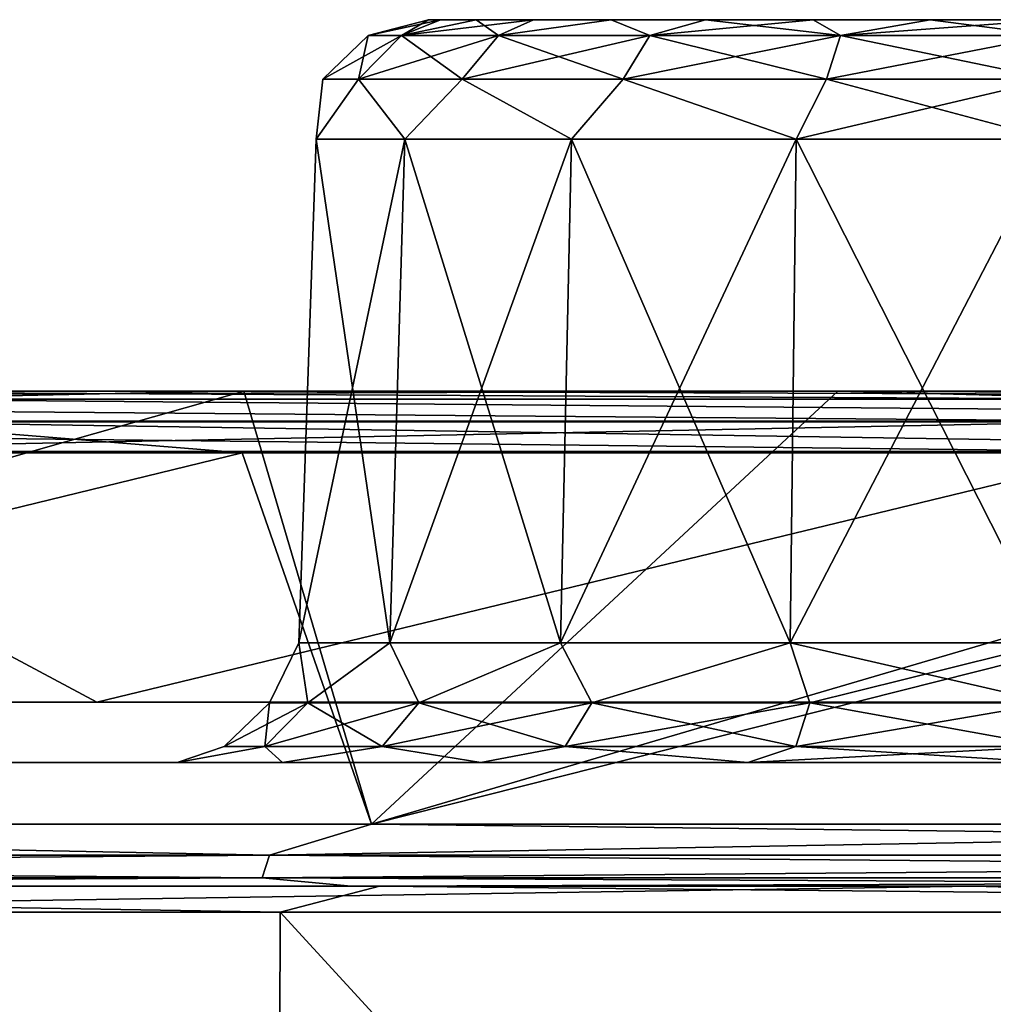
# Model space of a CAD drawing. Header units: millimetres. Extents: x -125 to 125, y -51 to 12.
# Tile 62 of 79: x 39.83 to 43.76, y 8.52 to 12.5. Entities that reach past the tile are written whole.
import ezdxf

# ---------------------------------------------------------------- set-up
doc = ezdxf.new("R2010")
doc.units = ezdxf.units.MM
doc.header["$LTSCALE"] = 65.185185
for name, color, linetype in [('1', 7, 'CONTINUOUS'), ('10', 7, 'CONTINUOUS'), ('117', 7, 'CONTINUOUS'), ('118', 7, 'CONTINUOUS'), ('2', 7, 'CONTINUOUS'), ('22', 7, 'CONTINUOUS'), ('3', 7, 'CONTINUOUS'), ('33', 7, 'CONTINUOUS'), ('34', 7, 'CONTINUOUS'), ('4', 7, 'CONTINUOUS'), ('46', 7, 'CONTINUOUS'), ('62', 7, 'CONTINUOUS'), ('79', 7, 'CONTINUOUS'), ('80', 7, 'CONTINUOUS'), ('83', 7, 'CONTINUOUS'), ('85', 7, 'CONTINUOUS'), ('92', 7, 'CONTINUOUS')]:
    doc.layers.add(name, color=color, linetype=linetype)

msp = doc.modelspace()

# ---------------------------------------------------------------- linework, layer by layer
at = {"layer": '1', "linetype": 'CONTINUOUS'}
for points in [[(40.6533, 11, 117.8366), (43.1371, 11, 116.9502), (31.1491, 11, 120.6975), (40.6533, 11, 117.8366)], [(31.1491, 11, 120.6975), (43.1371, 11, 116.9502), (31.1492, 11, 113.4448), (31.1491, 11, 120.6975)], [(34.0699, 11, 119.9058), (40.6533, 11, 117.8366), (31.1491, 11, 120.6975), (34.0699, 11, 119.9058)], [(40.7359, 11, -118.0725), (31.1492, 11, -113.4448), (43.1365, 11, -117.2168), (40.7359, 11, -118.0725)], [(31.1492, 11, -113.4448), (32.1296, 11, -113.1711), (43.1365, 11, -117.2168), (31.1492, 11, -113.4448)], [(34.1391, 11, -120.146), (31.1492, 11, -113.4448), (40.7359, 11, -118.0725), (34.1391, 11, -120.146)], [(31.1492, 11, 113.4448), (43.1371, 11, 116.9502), (32.1297, 11, 113.1711), (31.1492, 11, 113.4448)], [(43.1365, 11, -117.2168), (32.1296, 11, -113.1711), (38.3384, 11, -111.2212), (43.1365, 11, -117.2168)], [(43.1371, 11, 116.9502), (38.3385, 11, 111.2212), (32.1297, 11, 113.1711), (43.1371, 11, 116.9502)], [(43.1365, 11, -109.4497), (43.1365, 11, -117.2168), (38.3384, 11, -111.2212), (43.1365, 11, -109.4497)], [(43.1371, 11, 116.9502), (43.1365, 11, 109.4497), (38.3385, 11, 111.2212), (43.1371, 11, 116.9502)], [(43.1365, 11, -117.2168), (43.1365, 11, -109.4497), (47.2078, 11, -115.6372), (43.1365, 11, -117.2168)], [(43.1365, 11, -109.4497), (44.4299, 11, -108.9311), (55.1229, 11, -112.0804), (43.1365, 11, -109.4497)], [(47.2078, 11, -115.6372), (43.1365, 11, -109.4497), (53.535, 11, -112.8474), (47.2078, 11, -115.6372)], [(53.535, 11, -112.8474), (43.1365, 11, -109.4497), (55.1229, 11, -112.0804), (53.535, 11, -112.8474)], [(43.1371, 11, 116.9502), (55.1213, 11, 111.8025), (43.1365, 11, 109.4497), (43.1371, 11, 116.9502)], [(43.1365, 11, 109.4497), (55.1213, 11, 111.8025), (44.43, 11, 108.9311), (43.1365, 11, 109.4497)], [(53.4265, 11, 112.6222), (55.1213, 11, 111.8025), (43.1371, 11, 116.9502), (53.4265, 11, 112.6222)], [(47.1121, 11, 115.4063), (53.4265, 11, 112.6222), (43.1371, 11, 116.9502), (47.1121, 11, 115.4063)]]:
    msp.add_3dface(points, dxfattribs=at)
at = {"layer": '10', "linetype": 'CONTINUOUS'}
for points in [[(41.4828, 12.5, -17.5), (41.5312, 12.5, -17.0089), (41.5312, 12.5, -17.9911), (41.4828, 12.5, -17.5)], [(41.5312, 12.5, -17.0089), (41.6745, 12.5, -16.5367), (41.5312, 12.5, -17.9911), (41.5312, 12.5, -17.0089)], [(41.5312, 12.5, -17.9911), (41.6745, 12.5, -16.5367), (41.6745, 12.5, -18.4633), (41.5312, 12.5, -17.9911)], [(41.6745, 12.5, -16.5367), (41.9071, 12.5, -16.1015), (41.6745, 12.5, -18.4633), (41.6745, 12.5, -16.5367)], [(41.6745, 12.5, -18.4633), (41.9071, 12.5, -16.1015), (41.9071, 12.5, -18.8985), (41.6745, 12.5, -18.4633)], [(41.9071, 12.5, -18.8985), (42.2201, 12.5, -15.7201), (42.2201, 12.5, -19.2799), (41.9071, 12.5, -18.8985)], [(41.9071, 12.5, -16.1015), (42.2201, 12.5, -15.7201), (41.9071, 12.5, -18.8985), (41.9071, 12.5, -16.1015)], [(42.2201, 12.5, -15.7201), (42.6016, 12.5, -15.407), (42.2201, 12.5, -19.2799), (42.2201, 12.5, -15.7201)], [(42.2201, 12.5, -19.2799), (42.6016, 12.5, -15.407), (42.6016, 12.5, -19.593), (42.2201, 12.5, -19.2799)], [(42.6016, 12.5, -19.593), (43.0368, 12.5, -15.1744), (43.0368, 12.5, -19.8256), (42.6016, 12.5, -19.593)], [(42.6016, 12.5, -15.407), (43.0368, 12.5, -15.1744), (42.6016, 12.5, -19.593), (42.6016, 12.5, -15.407)], [(43.0368, 12.5, -19.8256), (43.509, 12.5, -15.0312), (43.509, 12.5, -19.9688), (43.0368, 12.5, -19.8256)], [(43.0368, 12.5, -15.1744), (43.509, 12.5, -15.0312), (43.0368, 12.5, -19.8256), (43.0368, 12.5, -15.1744)], [(43.509, 12.5, -15.0312), (44, 12.5, -14.9828), (43.509, 12.5, -19.9688), (43.509, 12.5, -15.0312)], [(44, 12.5, -14.9828), (44, 12.5, -20.0171), (43.509, 12.5, -19.9688), (44, 12.5, -14.9828)]]:
    msp.add_3dface(points, dxfattribs=at)
at = {"layer": '117', "color": 1, "linetype": 'CONTINUOUS'}
for points in [[(29.4697, 8.8946, 121.4756), (40.8832, 8.8946, 118.1242), (34.6044, 9, 120.1147), (29.4697, 8.8946, 121.4756)], [(34.6044, 9, 120.1147), (40.8832, 8.8946, 118.1242), (41.2848, 9, 117.9854), (34.6044, 9, 120.1147)], [(40.8832, 8.8946, 118.1242), (51.9265, 8.8946, 113.7032), (41.2848, 9, 117.9854), (40.8832, 8.8946, 118.1242)], [(41.2848, 9, 117.9854), (51.9265, 8.8946, 113.7032), (47.8354, 9, 115.4849), (41.2848, 9, 117.9854)], [(40.849, -3.0907, 118.0254), (29.4697, 8.8946, 121.4756), (29.445, -3.0907, 121.3739), (40.849, -3.0907, 118.0254)], [(40.8832, 8.8946, 118.1242), (29.4697, 8.8946, 121.4756), (40.849, -3.0907, 118.0254), (40.8832, 8.8946, 118.1242)], [(51.883, -3.0907, 113.608), (40.8832, 8.8946, 118.1242), (40.849, -3.0907, 118.0254), (51.883, -3.0907, 113.608)], [(51.9265, 8.8946, 113.7032), (40.8832, 8.8946, 118.1242), (51.883, -3.0907, 113.608), (51.9265, 8.8946, 113.7032)]]:
    msp.add_3dface(points, dxfattribs=at)
at = {"layer": '118', "color": 1, "linetype": 'CONTINUOUS'}
for points in [[(43.6866, 9, -117.1174), (36.7713, 8.8946, -119.4682), (37.162, 9, -119.3482), (43.6866, 9, -117.1174)], [(47.4609, 8.8946, -115.6384), (36.7713, 8.8946, -119.4682), (43.6866, 9, -117.1174), (47.4609, 8.8946, -115.6384)], [(50.0784, 9, -114.5302), (47.4609, 8.8946, -115.6384), (43.6866, 9, -117.1174), (50.0784, 9, -114.5302)], [(40.849, -3.0907, -118.0254), (29.445, -3.0907, -121.3739), (36.7713, 8.8946, -119.4682), (40.849, -3.0907, -118.0254)], [(47.4609, 8.8946, -115.6384), (40.849, -3.0907, -118.0254), (36.7713, 8.8946, -119.4682), (47.4609, 8.8946, -115.6384)], [(51.883, -3.0907, -113.608), (40.849, -3.0907, -118.0254), (47.4609, 8.8946, -115.6384), (51.883, -3.0907, -113.608)]]:
    msp.add_3dface(points, dxfattribs=at)
at = {"layer": '2', "linetype": 'CONTINUOUS'}
for points in [[(38.6884, 9.5, -110.5425), (38.686, 9.5, -98.7271), (46.3878, 9.5, -107.5389), (38.6884, 9.5, -110.5425)], [(38.6884, 9.5, 110.5425), (50.6728, 9.5, 105.5874), (38.686, 9.5, 98.7271), (38.6884, 9.5, 110.5425)], [(50.6728, 9.5, 105.5874), (50.6717, 9.5, 93.6777), (38.686, 9.5, 98.7271), (50.6728, 9.5, 105.5874)], [(50.6717, 9.5, 93.6777), (50.6717, 9.5, 81.968), (38.686, 9.5, 87.1122), (50.6717, 9.5, 93.6777)], [(50.6717, 9.5, -11.7097), (50.6717, 9.5, -23.4194), (38.686, 9.5, -17.4224), (50.6717, 9.5, -11.7097)], [(38.686, 9.5, 5.8075), (50.6717, 9.5, 0), (38.686, 9.5, -5.8075), (38.686, 9.5, 5.8075)], [(50.6717, 9.5, 0), (50.6717, 9.5, -11.7097), (38.686, 9.5, -5.8075), (50.6717, 9.5, 0)], [(38.686, 9.5, 17.4224), (50.6717, 9.5, 11.7097), (38.686, 9.5, 5.8075), (38.686, 9.5, 17.4224)], [(50.6717, 9.5, 11.7097), (50.6717, 9.5, 0), (38.686, 9.5, 5.8075), (50.6717, 9.5, 11.7097)], [(38.686, 9.5, 29.0374), (50.6717, 9.5, 23.4194), (38.686, 9.5, 17.4224), (38.686, 9.5, 29.0374)], [(50.6717, 9.5, 23.4194), (50.6717, 9.5, 11.7097), (38.686, 9.5, 17.4224), (50.6717, 9.5, 23.4194)], [(38.686, 9.5, 40.6524), (50.6717, 9.5, 35.1291), (38.686, 9.5, 29.0374), (38.686, 9.5, 40.6524)], [(50.6717, 9.5, 35.1291), (50.6717, 9.5, 23.4194), (38.686, 9.5, 29.0374), (50.6717, 9.5, 35.1291)], [(38.686, 9.5, 52.2673), (50.6717, 9.5, 46.8388), (38.686, 9.5, 40.6524), (38.686, 9.5, 52.2673)], [(50.6717, 9.5, 46.8388), (50.6717, 9.5, 35.1291), (38.686, 9.5, 40.6524), (50.6717, 9.5, 46.8388)], [(38.686, 9.5, 63.8823), (50.6717, 9.5, 58.5485), (38.686, 9.5, 52.2673), (38.686, 9.5, 63.8823)], [(50.6717, 9.5, 58.5485), (50.6717, 9.5, 46.8388), (38.686, 9.5, 52.2673), (50.6717, 9.5, 58.5485)], [(38.686, 9.5, 75.4972), (50.6717, 9.5, 70.2583), (38.686, 9.5, 63.8823), (38.686, 9.5, 75.4972)], [(50.6717, 9.5, 70.2583), (50.6717, 9.5, 58.5485), (38.686, 9.5, 63.8823), (50.6717, 9.5, 70.2583)], [(38.686, 9.5, 87.1122), (50.6717, 9.5, 81.968), (38.686, 9.5, 75.4972), (38.686, 9.5, 87.1122)], [(50.6717, 9.5, 81.968), (50.6717, 9.5, 70.2583), (38.686, 9.5, 75.4972), (50.6717, 9.5, 81.968)], [(38.686, 9.5, 98.7271), (50.6717, 9.5, 93.6777), (38.686, 9.5, 87.1122), (38.686, 9.5, 98.7271)], [(38.686, 9.5, -5.8075), (50.6717, 9.5, -11.7097), (38.686, 9.5, -17.4224), (38.686, 9.5, -5.8075)], [(38.686, 9.5, -98.7271), (50.6728, 9.5, -105.5874), (46.3878, 9.5, -107.5389), (38.686, 9.5, -98.7271)], [(38.686, 9.5, -87.1122), (50.6717, 9.5, -93.6777), (38.686, 9.5, -98.7271), (38.686, 9.5, -87.1122)], [(50.6717, 9.5, -93.6777), (50.6728, 9.5, -105.5874), (38.686, 9.5, -98.7271), (50.6717, 9.5, -93.6777)], [(38.686, 9.5, -75.4972), (50.6717, 9.5, -81.968), (38.686, 9.5, -87.1122), (38.686, 9.5, -75.4972)], [(50.6717, 9.5, -81.968), (50.6717, 9.5, -93.6777), (38.686, 9.5, -87.1122), (50.6717, 9.5, -81.968)], [(38.686, 9.5, -63.8823), (50.6717, 9.5, -70.2583), (38.686, 9.5, -75.4972), (38.686, 9.5, -63.8823)], [(50.6717, 9.5, -70.2583), (50.6717, 9.5, -81.968), (38.686, 9.5, -75.4972), (50.6717, 9.5, -70.2583)], [(38.686, 9.5, -52.2673), (50.6717, 9.5, -58.5485), (38.686, 9.5, -63.8823), (38.686, 9.5, -52.2673)], [(50.6717, 9.5, -58.5485), (50.6717, 9.5, -70.2583), (38.686, 9.5, -63.8823), (50.6717, 9.5, -58.5485)], [(38.686, 9.5, -40.6524), (50.6717, 9.5, -46.8388), (38.686, 9.5, -52.2673), (38.686, 9.5, -40.6524)], [(50.6717, 9.5, -46.8388), (50.6717, 9.5, -58.5485), (38.686, 9.5, -52.2673), (50.6717, 9.5, -46.8388)], [(38.686, 9.5, -29.0374), (50.6717, 9.5, -35.1291), (38.686, 9.5, -40.6524), (38.686, 9.5, -29.0374)], [(50.6717, 9.5, -35.1291), (50.6717, 9.5, -46.8388), (38.686, 9.5, -40.6524), (50.6717, 9.5, -35.1291)], [(38.686, 9.5, -17.4224), (50.6717, 9.5, -23.4194), (38.686, 9.5, -29.0374), (38.686, 9.5, -17.4224)], [(50.6717, 9.5, -23.4194), (50.6717, 9.5, -35.1291), (38.686, 9.5, -29.0374), (50.6717, 9.5, -23.4194)], [(46.3878, 9.5, 107.5389), (50.6728, 9.5, 105.5874), (38.6884, 9.5, 110.5425), (46.3878, 9.5, 107.5389)]]:
    msp.add_3dface(points, dxfattribs=at)
at = {"layer": '22', "linetype": 'CONTINUOUS'}
for points in [[(40.959, 9.9826, -18.0362), (41.3873, 12.0174, -19.0084), (41.3258, 9.9826, -19.0439), (40.959, 9.9826, -18.0362)], [(41.029, 12.0174, -16.9761), (41.029, 12.0174, -18.0239), (40.959, 9.9826, -16.9638), (41.029, 12.0174, -16.9761)], [(40.959, 9.9826, -16.9638), (41.029, 12.0174, -18.0239), (40.959, 9.9826, -18.0362), (40.959, 9.9826, -16.9638)], [(41.3258, 9.9826, -15.956), (41.029, 12.0174, -16.9761), (40.959, 9.9826, -16.9638), (41.3258, 9.9826, -15.956)], [(41.029, 12.0174, -18.0239), (41.3873, 12.0174, -19.0084), (40.959, 9.9826, -18.0362), (41.029, 12.0174, -18.0239)], [(41.3873, 12.0174, -15.9916), (41.029, 12.0174, -16.9761), (41.3258, 9.9826, -15.956), (41.3873, 12.0174, -15.9916)], [(42.0151, 9.9826, -15.1345), (41.3873, 12.0174, -15.9916), (41.3258, 9.9826, -15.956), (42.0151, 9.9826, -15.1345)], [(41.3873, 12.0174, -19.0084), (42.0608, 12.0174, -19.811), (41.3258, 9.9826, -19.0439), (41.3873, 12.0174, -19.0084)], [(41.3258, 9.9826, -19.0439), (42.0608, 12.0174, -19.811), (42.0151, 9.9826, -19.8655), (41.3258, 9.9826, -19.0439)], [(42.0608, 12.0174, -15.1889), (41.3873, 12.0174, -15.9916), (42.0151, 9.9826, -15.1345), (42.0608, 12.0174, -15.1889)], [(42.9439, 9.9826, -14.5983), (42.0608, 12.0174, -15.1889), (42.0151, 9.9826, -15.1345), (42.9439, 9.9826, -14.5983)], [(42.0608, 12.0174, -19.811), (42.9682, 12.0174, -20.3349), (42.0151, 9.9826, -19.8655), (42.0608, 12.0174, -19.811)], [(42.0151, 9.9826, -19.8655), (42.9682, 12.0174, -20.3349), (42.9439, 9.9826, -20.4017), (42.0151, 9.9826, -19.8655)], [(42.9682, 12.0174, -14.6651), (42.0608, 12.0174, -15.1889), (42.9439, 9.9826, -14.5983), (42.9682, 12.0174, -14.6651)], [(44, 12.0174, -20.5168), (44, 9.9826, -20.5879), (42.9439, 9.9826, -20.4017), (44, 12.0174, -20.5168)], [(42.9682, 12.0174, -20.3349), (44, 12.0174, -20.5168), (42.9439, 9.9826, -20.4017), (42.9682, 12.0174, -20.3349)], [(44, 9.9826, -14.4121), (42.9682, 12.0174, -14.6651), (42.9439, 9.9826, -14.5983), (44, 9.9826, -14.4121)], [(44, 9.9826, -14.4121), (44, 12.0174, -14.4831), (42.9682, 12.0174, -14.6651), (44, 9.9826, -14.4121)]]:
    msp.add_3dface(points, dxfattribs=at)
at = {"layer": '3', "linetype": 'CONTINUOUS'}
for points in [[(34.1391, 11, -120.146), (40.7359, 11, -118.0725), (34.5773, 9.25, -120.0206), (34.1391, 11, -120.146)], [(34.5773, 9.25, -120.0206), (40.7359, 11, -118.0725), (41.2526, 9.25, -117.893), (34.5773, 9.25, -120.0206)], [(40.7359, 11, -118.0725), (43.1365, 11, -117.2168), (41.2526, 9.25, -117.893), (40.7359, 11, -118.0725)], [(43.1365, 11, -117.2168), (47.2078, 11, -115.6372), (41.2526, 9.25, -117.893), (43.1365, 11, -117.2168)], [(41.2526, 9.25, -117.893), (47.2078, 11, -115.6372), (47.798, 9.25, -115.3945), (41.2526, 9.25, -117.893)]]:
    msp.add_3dface(points, dxfattribs=at)
at = {"layer": '33', "linetype": 'CONTINUOUS'}
for points in [[(33.6613, 9.7435, -112.4364), (40.1419, 9.7435, -110.289), (38.2479, 10.7565, -110.9881), (33.6613, 9.7435, -112.4364)], [(38.2479, 10.7565, -110.9881), (40.1419, 9.7435, -110.289), (44.3252, 10.7565, -108.7039), (38.2479, 10.7565, -110.9881)], [(40.1419, 9.7435, -110.289), (46.4867, 9.7435, -107.7684), (44.3252, 10.7565, -108.7039), (40.1419, 9.7435, -110.289)]]:
    msp.add_3dface(points, dxfattribs=at)
at = {"layer": '34', "linetype": 'CONTINUOUS'}
for points in [[(33.6613, 9.7435, 112.4364), (38.2479, 10.7565, 110.9881), (40.1419, 9.7435, 110.289), (33.6613, 9.7435, 112.4364)], [(38.2479, 10.7565, 110.9881), (44.3252, 10.7565, 108.7039), (40.1419, 9.7435, 110.289), (38.2479, 10.7565, 110.9881)], [(40.1419, 9.7435, 110.289), (44.3252, 10.7565, 108.7039), (46.4867, 9.7435, 107.7684), (40.1419, 9.7435, 110.289)]]:
    msp.add_3dface(points, dxfattribs=at)
at = {"layer": '4', "linetype": 'CONTINUOUS'}
for points in [[(34.134, 10.75, 120.1475), (34.5773, 9.25, 120.0206), (40.7298, 10.75, 118.0746), (34.134, 10.75, 120.1475)], [(34.5773, 9.25, 120.0206), (41.2526, 9.25, 117.893), (40.7298, 10.75, 118.0746), (34.5773, 9.25, 120.0206)], [(40.7298, 10.75, 118.0746), (41.2526, 9.25, 117.893), (47.2009, 10.75, 115.64), (40.7298, 10.75, 118.0746)], [(41.2526, 9.25, 117.893), (47.798, 9.25, 115.3945), (47.2009, 10.75, 115.64), (41.2526, 9.25, 117.893)]]:
    msp.add_3dface(points, dxfattribs=at)
at = {"layer": '46', "linetype": 'CONTINUOUS'}
for points in [[(41.2381, 12.436, -17.5), (41.5312, 12.5, -17.9911), (41.3733, 12.436, -18.3535), (41.2381, 12.436, -17.5)], [(41.4828, 12.5, -17.5), (41.5312, 12.5, -17.9911), (41.2381, 12.436, -17.5), (41.4828, 12.5, -17.5)], [(41.3733, 12.436, -16.6465), (41.4828, 12.5, -17.5), (41.2381, 12.436, -17.5), (41.3733, 12.436, -16.6465)], [(41.3733, 12.436, -18.3535), (41.9071, 12.5, -18.8985), (41.7656, 12.436, -19.1234), (41.3733, 12.436, -18.3535)], [(41.6745, 12.5, -18.4633), (41.9071, 12.5, -18.8985), (41.3733, 12.436, -18.3535), (41.6745, 12.5, -18.4633)], [(41.6745, 12.5, -16.5367), (41.5312, 12.5, -17.0089), (41.3733, 12.436, -16.6465), (41.6745, 12.5, -16.5367)], [(41.7656, 12.436, -15.8766), (41.6745, 12.5, -16.5367), (41.3733, 12.436, -16.6465), (41.7656, 12.436, -15.8766)], [(41.5312, 12.5, -17.0089), (41.4828, 12.5, -17.5), (41.3733, 12.436, -16.6465), (41.5312, 12.5, -17.0089)], [(41.5312, 12.5, -17.9911), (41.6745, 12.5, -18.4633), (41.3733, 12.436, -18.3535), (41.5312, 12.5, -17.9911)], [(41.9071, 12.5, -16.1015), (41.6745, 12.5, -16.5367), (41.7656, 12.436, -15.8766), (41.9071, 12.5, -16.1015)], [(41.9071, 12.5, -18.8985), (42.2201, 12.5, -19.2799), (41.7656, 12.436, -19.1234), (41.9071, 12.5, -18.8985)], [(42.3766, 12.436, -15.2656), (42.2201, 12.5, -15.7201), (41.7656, 12.436, -15.8766), (42.3766, 12.436, -15.2656)], [(42.2201, 12.5, -15.7201), (41.9071, 12.5, -16.1015), (41.7656, 12.436, -15.8766), (42.2201, 12.5, -15.7201)], [(41.7656, 12.436, -19.1234), (42.2201, 12.5, -19.2799), (42.3766, 12.436, -19.7344), (41.7656, 12.436, -19.1234)], [(42.2201, 12.5, -19.2799), (42.6016, 12.5, -19.593), (42.3766, 12.436, -19.7344), (42.2201, 12.5, -19.2799)], [(42.6016, 12.5, -15.407), (42.2201, 12.5, -15.7201), (42.3766, 12.436, -15.2656), (42.6016, 12.5, -15.407)], [(43.1465, 12.436, -14.8733), (42.6016, 12.5, -15.407), (42.3766, 12.436, -15.2656), (43.1465, 12.436, -14.8733)], [(42.3766, 12.436, -19.7344), (43.0368, 12.5, -19.8256), (43.1465, 12.436, -20.1267), (42.3766, 12.436, -19.7344)], [(42.6016, 12.5, -19.593), (43.0368, 12.5, -19.8256), (42.3766, 12.436, -19.7344), (42.6016, 12.5, -19.593)], [(43.0368, 12.5, -15.1744), (42.6016, 12.5, -15.407), (43.1465, 12.436, -14.8733), (43.0368, 12.5, -15.1744)], [(43.509, 12.5, -15.0312), (43.0368, 12.5, -15.1744), (43.1465, 12.436, -14.8733), (43.509, 12.5, -15.0312)], [(43.0368, 12.5, -19.8256), (43.509, 12.5, -19.9688), (43.1465, 12.436, -20.1267), (43.0368, 12.5, -19.8256)], [(44, 12.436, -14.7381), (43.509, 12.5, -15.0312), (43.1465, 12.436, -14.8733), (44, 12.436, -14.7381)], [(44, 12.5, -20.0171), (44, 12.436, -20.2619), (43.1465, 12.436, -20.1267), (44, 12.5, -20.0171)], [(43.509, 12.5, -19.9688), (44, 12.5, -20.0171), (43.1465, 12.436, -20.1267), (43.509, 12.5, -19.9688)], [(44, 12.5, -14.9828), (43.509, 12.5, -15.0312), (44, 12.436, -14.7381), (44, 12.5, -14.9828)], [(41.2381, 12.436, -17.5), (41.3733, 12.436, -18.3535), (41.0558, 12.26, -17.5), (41.2381, 12.436, -17.5)], [(41.1999, 12.26, -16.5902), (41.2381, 12.436, -17.5), (41.0558, 12.26, -17.5), (41.1999, 12.26, -16.5902)], [(41.0558, 12.26, -17.5), (41.3733, 12.436, -18.3535), (41.1999, 12.26, -18.4098), (41.0558, 12.26, -17.5)], [(41.6181, 12.26, -15.7694), (41.3733, 12.436, -16.6465), (41.1999, 12.26, -16.5902), (41.6181, 12.26, -15.7694)], [(41.3733, 12.436, -18.3535), (41.7656, 12.436, -19.1234), (41.1999, 12.26, -18.4098), (41.3733, 12.436, -18.3535)], [(41.1999, 12.26, -18.4098), (41.7656, 12.436, -19.1234), (41.6181, 12.26, -19.2306), (41.1999, 12.26, -18.4098)], [(41.3733, 12.436, -16.6465), (41.2381, 12.436, -17.5), (41.1999, 12.26, -16.5902), (41.3733, 12.436, -16.6465)], [(41.7656, 12.436, -15.8766), (41.3733, 12.436, -16.6465), (41.6181, 12.26, -15.7694), (41.7656, 12.436, -15.8766)], [(41.7656, 12.436, -19.1234), (42.3766, 12.436, -19.7344), (41.6181, 12.26, -19.2306), (41.7656, 12.436, -19.1234)], [(41.6181, 12.26, -19.2306), (42.3766, 12.436, -19.7344), (42.2694, 12.26, -19.8819), (41.6181, 12.26, -19.2306)], [(42.2694, 12.26, -15.1181), (41.7656, 12.436, -15.8766), (41.6181, 12.26, -15.7694), (42.2694, 12.26, -15.1181)], [(42.3766, 12.436, -15.2656), (41.7656, 12.436, -15.8766), (42.2694, 12.26, -15.1181), (42.3766, 12.436, -15.2656)], [(42.3766, 12.436, -19.7344), (43.1465, 12.436, -20.1267), (42.2694, 12.26, -19.8819), (42.3766, 12.436, -19.7344)], [(42.2694, 12.26, -19.8819), (43.1465, 12.436, -20.1267), (43.0902, 12.26, -20.3001), (42.2694, 12.26, -19.8819)], [(43.0902, 12.26, -14.6999), (42.3766, 12.436, -15.2656), (42.2694, 12.26, -15.1181), (43.0902, 12.26, -14.6999)], [(43.1465, 12.436, -14.8733), (42.3766, 12.436, -15.2656), (43.0902, 12.26, -14.6999), (43.1465, 12.436, -14.8733)], [(44, 12.436, -20.2619), (44, 12.26, -20.4442), (43.0902, 12.26, -20.3001), (44, 12.436, -20.2619)], [(43.1465, 12.436, -20.1267), (44, 12.436, -20.2619), (43.0902, 12.26, -20.3001), (43.1465, 12.436, -20.1267)], [(44, 12.26, -14.5558), (43.1465, 12.436, -14.8733), (43.0902, 12.26, -14.6999), (44, 12.26, -14.5558)], [(44, 12.26, -14.5558), (44, 12.436, -14.7381), (43.1465, 12.436, -14.8733), (44, 12.26, -14.5558)], [(41.3873, 12.0174, -19.0084), (41.029, 12.0174, -18.0239), (41.1999, 12.26, -18.4098), (41.3873, 12.0174, -19.0084)], [(41.029, 12.0174, -18.0239), (41.029, 12.0174, -16.9761), (41.0558, 12.26, -17.5), (41.029, 12.0174, -18.0239)], [(41.029, 12.0174, -18.0239), (41.0558, 12.26, -17.5), (41.1999, 12.26, -18.4098), (41.029, 12.0174, -18.0239)], [(41.029, 12.0174, -16.9761), (41.3873, 12.0174, -15.9916), (41.1999, 12.26, -16.5902), (41.029, 12.0174, -16.9761)], [(41.029, 12.0174, -16.9761), (41.1999, 12.26, -16.5902), (41.0558, 12.26, -17.5), (41.029, 12.0174, -16.9761)], [(41.3873, 12.0174, -15.9916), (41.6181, 12.26, -15.7694), (41.1999, 12.26, -16.5902), (41.3873, 12.0174, -15.9916)], [(41.3873, 12.0174, -19.0084), (41.1999, 12.26, -18.4098), (41.6181, 12.26, -19.2306), (41.3873, 12.0174, -19.0084)], [(41.3873, 12.0174, -15.9916), (42.0608, 12.0174, -15.1889), (41.6181, 12.26, -15.7694), (41.3873, 12.0174, -15.9916)], [(42.0608, 12.0174, -19.811), (41.3873, 12.0174, -19.0084), (41.6181, 12.26, -19.2306), (42.0608, 12.0174, -19.811)], [(42.0608, 12.0174, -15.1889), (42.2694, 12.26, -15.1181), (41.6181, 12.26, -15.7694), (42.0608, 12.0174, -15.1889)], [(42.0608, 12.0174, -19.811), (41.6181, 12.26, -19.2306), (42.2694, 12.26, -19.8819), (42.0608, 12.0174, -19.811)], [(42.0608, 12.0174, -15.1889), (42.9682, 12.0174, -14.6651), (42.2694, 12.26, -15.1181), (42.0608, 12.0174, -15.1889)], [(42.9682, 12.0174, -20.3349), (42.0608, 12.0174, -19.811), (42.2694, 12.26, -19.8819), (42.9682, 12.0174, -20.3349)], [(42.9682, 12.0174, -14.6651), (43.0902, 12.26, -14.6999), (42.2694, 12.26, -15.1181), (42.9682, 12.0174, -14.6651)], [(42.9682, 12.0174, -20.3349), (42.2694, 12.26, -19.8819), (43.0902, 12.26, -20.3001), (42.9682, 12.0174, -20.3349)], [(42.9682, 12.0174, -14.6651), (44, 12.0174, -14.4831), (43.0902, 12.26, -14.6999), (42.9682, 12.0174, -14.6651)], [(44, 12.0174, -20.5168), (42.9682, 12.0174, -20.3349), (44, 12.26, -20.4442), (44, 12.0174, -20.5168)], [(44, 12.26, -20.4442), (42.9682, 12.0174, -20.3349), (43.0902, 12.26, -20.3001), (44, 12.26, -20.4442)], [(44, 12.0174, -14.4831), (44, 12.26, -14.5558), (43.0902, 12.26, -14.6999), (44, 12.0174, -14.4831)]]:
    msp.add_3dface(points, dxfattribs=at)
at = {"layer": '62', "linetype": 'CONTINUOUS'}
for points in [[(40.959, 9.9826, -18.0362), (40.9942, 9.74, -18.4766), (40.8395, 9.74, -17.5), (40.959, 9.9826, -18.0362)], [(40.959, 9.9826, -16.9638), (40.8395, 9.74, -17.5), (40.9942, 9.74, -16.5233), (40.959, 9.9826, -16.9638)], [(40.959, 9.9826, -16.9638), (40.959, 9.9826, -18.0362), (40.8395, 9.74, -17.5), (40.959, 9.9826, -16.9638)], [(41.3258, 9.9826, -15.956), (40.959, 9.9826, -16.9638), (40.9942, 9.74, -16.5233), (41.3258, 9.9826, -15.956)], [(40.959, 9.9826, -18.0362), (41.3258, 9.9826, -19.0439), (40.9942, 9.74, -18.4766), (40.959, 9.9826, -18.0362)], [(41.3258, 9.9826, -19.0439), (41.4431, 9.74, -19.3577), (40.9942, 9.74, -18.4766), (41.3258, 9.9826, -19.0439)], [(41.3258, 9.9826, -15.956), (40.9942, 9.74, -16.5233), (41.4431, 9.74, -15.6423), (41.3258, 9.9826, -15.956)], [(42.0151, 9.9826, -15.1345), (41.3258, 9.9826, -15.956), (41.4431, 9.74, -15.6423), (42.0151, 9.9826, -15.1345)], [(41.3258, 9.9826, -19.0439), (42.0151, 9.9826, -19.8655), (41.4431, 9.74, -19.3577), (41.3258, 9.9826, -19.0439)], [(42.0151, 9.9826, -15.1345), (41.4431, 9.74, -15.6423), (42.1423, 9.74, -14.9431), (42.0151, 9.9826, -15.1345)], [(42.0151, 9.9826, -19.8655), (42.1423, 9.74, -20.0569), (41.4431, 9.74, -19.3577), (42.0151, 9.9826, -19.8655)], [(42.9439, 9.9826, -14.5983), (42.0151, 9.9826, -15.1345), (42.1423, 9.74, -14.9431), (42.9439, 9.9826, -14.5983)], [(42.0151, 9.9826, -19.8655), (42.9439, 9.9826, -20.4017), (42.1423, 9.74, -20.0569), (42.0151, 9.9826, -19.8655)], [(42.9439, 9.9826, -14.5983), (42.1423, 9.74, -14.9431), (43.0233, 9.74, -14.4942), (42.9439, 9.9826, -14.5983)], [(42.9439, 9.9826, -20.4017), (43.0233, 9.74, -20.5058), (42.1423, 9.74, -20.0569), (42.9439, 9.9826, -20.4017)], [(44, 9.74, -14.3395), (42.9439, 9.9826, -14.5983), (43.0233, 9.74, -14.4942), (44, 9.74, -14.3395)], [(44, 9.9826, -14.4121), (42.9439, 9.9826, -14.5983), (44, 9.74, -14.3395), (44, 9.9826, -14.4121)], [(42.9439, 9.9826, -20.4017), (44, 9.9826, -20.5879), (43.0233, 9.74, -20.5058), (42.9439, 9.9826, -20.4017)], [(44, 9.9826, -20.5879), (44, 9.74, -20.6605), (43.0233, 9.74, -20.5058), (44, 9.9826, -20.5879)], [(40.6571, 9.564, -17.5), (40.8207, 9.564, -16.467), (40.8395, 9.74, -17.5), (40.6571, 9.564, -17.5)], [(40.9942, 9.74, -18.4766), (40.6571, 9.564, -17.5), (40.8395, 9.74, -17.5), (40.9942, 9.74, -18.4766)], [(40.8207, 9.564, -18.533), (40.6571, 9.564, -17.5), (40.9942, 9.74, -18.4766), (40.8207, 9.564, -18.533)], [(40.8207, 9.564, -16.467), (41.2955, 9.564, -15.5351), (40.9942, 9.74, -16.5233), (40.8207, 9.564, -16.467)], [(40.8395, 9.74, -17.5), (40.8207, 9.564, -16.467), (40.9942, 9.74, -16.5233), (40.8395, 9.74, -17.5)], [(41.4431, 9.74, -19.3577), (40.8207, 9.564, -18.533), (40.9942, 9.74, -18.4766), (41.4431, 9.74, -19.3577)], [(41.2955, 9.564, -19.4649), (40.8207, 9.564, -18.533), (41.4431, 9.74, -19.3577), (41.2955, 9.564, -19.4649)], [(40.9942, 9.74, -16.5233), (41.2955, 9.564, -15.5351), (41.4431, 9.74, -15.6423), (40.9942, 9.74, -16.5233)], [(41.2955, 9.564, -15.5351), (42.0351, 9.564, -14.7955), (41.4431, 9.74, -15.6423), (41.2955, 9.564, -15.5351)], [(42.0351, 9.564, -20.2044), (41.2955, 9.564, -19.4649), (42.1423, 9.74, -20.0569), (42.0351, 9.564, -20.2044)], [(42.1423, 9.74, -20.0569), (41.2955, 9.564, -19.4649), (41.4431, 9.74, -19.3577), (42.1423, 9.74, -20.0569)], [(41.4431, 9.74, -15.6423), (42.0351, 9.564, -14.7955), (42.1423, 9.74, -14.9431), (41.4431, 9.74, -15.6423)], [(42.0351, 9.564, -14.7955), (42.967, 9.564, -14.3207), (42.1423, 9.74, -14.9431), (42.0351, 9.564, -14.7955)], [(42.967, 9.564, -20.6793), (42.0351, 9.564, -20.2044), (43.0233, 9.74, -20.5058), (42.967, 9.564, -20.6793)], [(43.0233, 9.74, -20.5058), (42.0351, 9.564, -20.2044), (42.1423, 9.74, -20.0569), (43.0233, 9.74, -20.5058)], [(42.1423, 9.74, -14.9431), (42.967, 9.564, -14.3207), (43.0233, 9.74, -14.4942), (42.1423, 9.74, -14.9431)], [(44, 9.74, -20.6605), (44, 9.564, -20.8429), (42.967, 9.564, -20.6793), (44, 9.74, -20.6605)], [(44, 9.74, -20.6605), (42.967, 9.564, -20.6793), (43.0233, 9.74, -20.5058), (44, 9.74, -20.6605)], [(42.967, 9.564, -14.3207), (44, 9.564, -14.1571), (43.0233, 9.74, -14.4942), (42.967, 9.564, -14.3207)], [(44, 9.564, -14.1571), (44, 9.74, -14.3395), (43.0233, 9.74, -14.4942), (44, 9.564, -14.1571)], [(40.8207, 9.564, -16.467), (40.6571, 9.564, -17.5), (40.4669, 9.5, -16.877), (40.8207, 9.564, -16.467)], [(40.4669, 9.5, -16.877), (40.6571, 9.564, -17.5), (40.4669, 9.5, -18.123), (40.4669, 9.5, -16.877)], [(40.8931, 9.5, -15.7062), (40.8207, 9.564, -16.467), (40.4669, 9.5, -16.877), (40.8931, 9.5, -15.7062)], [(40.6571, 9.564, -17.5), (40.8207, 9.564, -18.533), (40.4669, 9.5, -18.123), (40.6571, 9.564, -17.5)], [(40.4669, 9.5, -18.123), (40.8207, 9.564, -18.533), (40.8931, 9.5, -19.2938), (40.4669, 9.5, -18.123)], [(41.2955, 9.564, -15.5351), (40.8207, 9.564, -16.467), (40.8931, 9.5, -15.7062), (41.2955, 9.564, -15.5351)], [(40.8207, 9.564, -18.533), (41.2955, 9.564, -19.4649), (40.8931, 9.5, -19.2938), (40.8207, 9.564, -18.533)], [(41.694, 9.5, -14.7517), (41.2955, 9.564, -15.5351), (40.8931, 9.5, -15.7062), (41.694, 9.5, -14.7517)], [(40.8931, 9.5, -19.2938), (41.2955, 9.564, -19.4649), (41.694, 9.5, -20.2483), (40.8931, 9.5, -19.2938)], [(42.0351, 9.564, -14.7955), (41.2955, 9.564, -15.5351), (41.694, 9.5, -14.7517), (42.0351, 9.564, -14.7955)], [(41.2955, 9.564, -19.4649), (42.0351, 9.564, -20.2044), (41.694, 9.5, -20.2483), (41.2955, 9.564, -19.4649)], [(42.7731, 9.5, -14.1287), (42.0351, 9.564, -14.7955), (41.694, 9.5, -14.7517), (42.7731, 9.5, -14.1287)], [(41.694, 9.5, -20.2483), (42.0351, 9.564, -20.2044), (42.7731, 9.5, -20.8713), (41.694, 9.5, -20.2483)], [(42.967, 9.564, -14.3207), (42.0351, 9.564, -14.7955), (42.7731, 9.5, -14.1287), (42.967, 9.564, -14.3207)], [(42.0351, 9.564, -20.2044), (42.967, 9.564, -20.6793), (42.7731, 9.5, -20.8713), (42.0351, 9.564, -20.2044)], [(44, 9.564, -20.8429), (44, 9.5, -21.0876), (42.7731, 9.5, -20.8713), (44, 9.564, -20.8429)], [(42.967, 9.564, -20.6793), (44, 9.564, -20.8429), (42.7731, 9.5, -20.8713), (42.967, 9.564, -20.6793)], [(44, 9.5, -13.9124), (42.967, 9.564, -14.3207), (42.7731, 9.5, -14.1287), (44, 9.5, -13.9124)], [(44, 9.5, -13.9124), (44, 9.564, -14.1571), (42.967, 9.564, -14.3207), (44, 9.5, -13.9124)]]:
    msp.add_3dface(points, dxfattribs=at)
at = {"layer": '79', "linetype": 'CONTINUOUS'}
for points in [[(40.8405, 9.1251, 118.001), (34.5773, 9.25, 120.0206), (29.4389, 9.1251, 121.3488), (40.8405, 9.1251, 118.001)], [(41.2526, 9.25, 117.893), (34.5773, 9.25, 120.0206), (40.8405, 9.1251, 118.001), (41.2526, 9.25, 117.893)], [(51.8723, 9.1251, 113.5846), (41.2526, 9.25, 117.893), (40.8405, 9.1251, 118.001), (51.8723, 9.1251, 113.5846)], [(47.798, 9.25, 115.3945), (41.2526, 9.25, 117.893), (51.8723, 9.1251, 113.5846), (47.798, 9.25, 115.3945)], [(40.8106, 9.0335, 117.9145), (29.4389, 9.1251, 121.3488), (29.4173, 9.0335, 121.2599), (40.8106, 9.0335, 117.9145)], [(40.8405, 9.1251, 118.001), (29.4389, 9.1251, 121.3488), (40.8106, 9.0335, 117.9145), (40.8405, 9.1251, 118.001)], [(51.8343, 9.0335, 113.5013), (40.8405, 9.1251, 118.001), (40.8106, 9.0335, 117.9145), (51.8343, 9.0335, 113.5013)], [(51.8723, 9.1251, 113.5846), (40.8405, 9.1251, 118.001), (51.8343, 9.0335, 113.5013), (51.8723, 9.1251, 113.5846)], [(40.8106, 9.0335, 117.9145), (29.4173, 9.0335, 121.2599), (34.5082, 9, 119.7804), (40.8106, 9.0335, 117.9145)], [(41.17, 9, 117.657), (40.8106, 9.0335, 117.9145), (34.5082, 9, 119.7804), (41.17, 9, 117.657)], [(51.8343, 9.0335, 113.5013), (40.8106, 9.0335, 117.9145), (47.7024, 9, 115.1635), (51.8343, 9.0335, 113.5013)], [(47.7024, 9, 115.1635), (40.8106, 9.0335, 117.9145), (41.17, 9, 117.657), (47.7024, 9, 115.1635)]]:
    msp.add_3dface(points, dxfattribs=at)
at = {"layer": '80', "linetype": 'CONTINUOUS'}
for points in [[(29.4389, 9.1251, -121.3488), (34.5773, 9.25, -120.0206), (40.8405, 9.1251, -118.001), (29.4389, 9.1251, -121.3488)], [(34.5773, 9.25, -120.0206), (41.2526, 9.25, -117.893), (40.8405, 9.1251, -118.001), (34.5773, 9.25, -120.0206)], [(40.8405, 9.1251, -118.001), (47.798, 9.25, -115.3945), (51.8723, 9.1251, -113.5846), (40.8405, 9.1251, -118.001)], [(41.2526, 9.25, -117.893), (47.798, 9.25, -115.3945), (40.8405, 9.1251, -118.001), (41.2526, 9.25, -117.893)], [(29.4173, 9.0335, -121.2599), (40.8405, 9.1251, -118.001), (40.8106, 9.0335, -117.9145), (29.4173, 9.0335, -121.2599)], [(29.4389, 9.1251, -121.3488), (40.8405, 9.1251, -118.001), (29.4173, 9.0335, -121.2599), (29.4389, 9.1251, -121.3488)], [(40.8106, 9.0335, -117.9145), (51.8723, 9.1251, -113.5846), (51.8343, 9.0335, -113.5013), (40.8106, 9.0335, -117.9145)], [(40.8405, 9.1251, -118.001), (51.8723, 9.1251, -113.5846), (40.8106, 9.0335, -117.9145), (40.8405, 9.1251, -118.001)], [(29.4173, 9.0335, -121.2599), (40.8106, 9.0335, -117.9145), (34.5082, 9, -119.7804), (29.4173, 9.0335, -121.2599)], [(34.5082, 9, -119.7804), (40.8106, 9.0335, -117.9145), (41.17, 9, -117.657), (34.5082, 9, -119.7804)], [(40.8106, 9.0335, -117.9145), (51.8343, 9.0335, -113.5013), (41.17, 9, -117.657), (40.8106, 9.0335, -117.9145)], [(41.17, 9, -117.657), (51.8343, 9.0335, -113.5013), (47.7024, 9, -115.1635), (41.17, 9, -117.657)]]:
    msp.add_3dface(points, dxfattribs=at)
at = {"layer": '83', "linetype": 'CONTINUOUS'}
for points in [[(38.3384, 11, -111.2212), (33.6548, 10.9676, -112.5984), (44.3812, 10.9676, -108.818), (38.3384, 11, -111.2212)], [(43.1365, 11, -109.4497), (38.3384, 11, -111.2212), (44.3812, 10.9676, -108.818), (43.1365, 11, -109.4497)], [(44.4299, 11, -108.9311), (43.1365, 11, -109.4497), (44.3812, 10.9676, -108.818), (44.4299, 11, -108.9311)], [(33.6257, 10.8786, -112.5119), (44.3429, 10.8786, -108.7351), (33.6548, 10.9676, -112.5984), (33.6257, 10.8786, -112.5119)], [(33.6548, 10.9676, -112.5984), (44.3429, 10.8786, -108.7351), (44.3812, 10.9676, -108.818), (33.6548, 10.9676, -112.5984)], [(38.2479, 10.7565, -110.9881), (44.3252, 10.7565, -108.7039), (33.6257, 10.8786, -112.5119), (38.2479, 10.7565, -110.9881)], [(33.6257, 10.8786, -112.5119), (44.3252, 10.7565, -108.7039), (44.3429, 10.8786, -108.7351), (33.6257, 10.8786, -112.5119)]]:
    msp.add_3dface(points, dxfattribs=at)
at = {"layer": '85', "linetype": 'CONTINUOUS'}
for points in [[(43.1365, 11, 109.4497), (44.3812, 10.9676, 108.818), (33.6548, 10.9676, 112.5984), (43.1365, 11, 109.4497)], [(38.3385, 11, 111.2212), (43.1365, 11, 109.4497), (33.6548, 10.9676, 112.5984), (38.3385, 11, 111.2212)], [(43.1365, 11, 109.4497), (44.43, 11, 108.9311), (44.3812, 10.9676, 108.818), (43.1365, 11, 109.4497)], [(44.3429, 10.8786, 108.7351), (33.6257, 10.8786, 112.5119), (33.6548, 10.9676, 112.5984), (44.3429, 10.8786, 108.7351)], [(44.3812, 10.9676, 108.818), (44.3429, 10.8786, 108.7351), (33.6548, 10.9676, 112.5984), (44.3812, 10.9676, 108.818)], [(44.3429, 10.8786, 108.7351), (38.2479, 10.7565, 110.9881), (33.6257, 10.8786, 112.5119), (44.3429, 10.8786, 108.7351)], [(44.3252, 10.7565, 108.7039), (38.2479, 10.7565, 110.9881), (44.3429, 10.8786, 108.7351), (44.3252, 10.7565, 108.7039)]]:
    msp.add_3dface(points, dxfattribs=at)
at = {"layer": '92', "linetype": 'CONTINUOUS'}
for points in [[(40.6533, 11, 117.8366), (34.0699, 11, 119.9058), (39.1539, 10.9666, 118.4748), (40.6533, 11, 117.8366)], [(40.6533, 11, 117.8366), (39.1539, 10.9666, 118.4748), (49.7806, 10.9666, 114.4168), (40.6533, 11, 117.8366)], [(43.1371, 11, 116.9502), (40.6533, 11, 117.8366), (49.7806, 10.9666, 114.4168), (43.1371, 11, 116.9502)], [(47.1121, 11, 115.4063), (43.1371, 11, 116.9502), (49.7806, 10.9666, 114.4168), (47.1121, 11, 115.4063)], [(39.1539, 10.9666, 118.4748), (49.815, 10.875, 114.5017), (49.7806, 10.9666, 114.4168), (39.1539, 10.9666, 118.4748)], [(39.1809, 10.875, 118.5623), (49.815, 10.875, 114.5017), (39.1539, 10.9666, 118.4748), (39.1809, 10.875, 118.5623)], [(34.134, 10.75, 120.1475), (40.7298, 10.75, 118.0746), (39.1809, 10.875, 118.5623), (34.134, 10.75, 120.1475)], [(39.1809, 10.875, 118.5623), (47.2009, 10.75, 115.64), (49.815, 10.875, 114.5017), (39.1809, 10.875, 118.5623)], [(40.7298, 10.75, 118.0746), (47.2009, 10.75, 115.64), (39.1809, 10.875, 118.5623), (40.7298, 10.75, 118.0746)]]:
    msp.add_3dface(points, dxfattribs=at)

doc.saveas('drawing.dxf')
